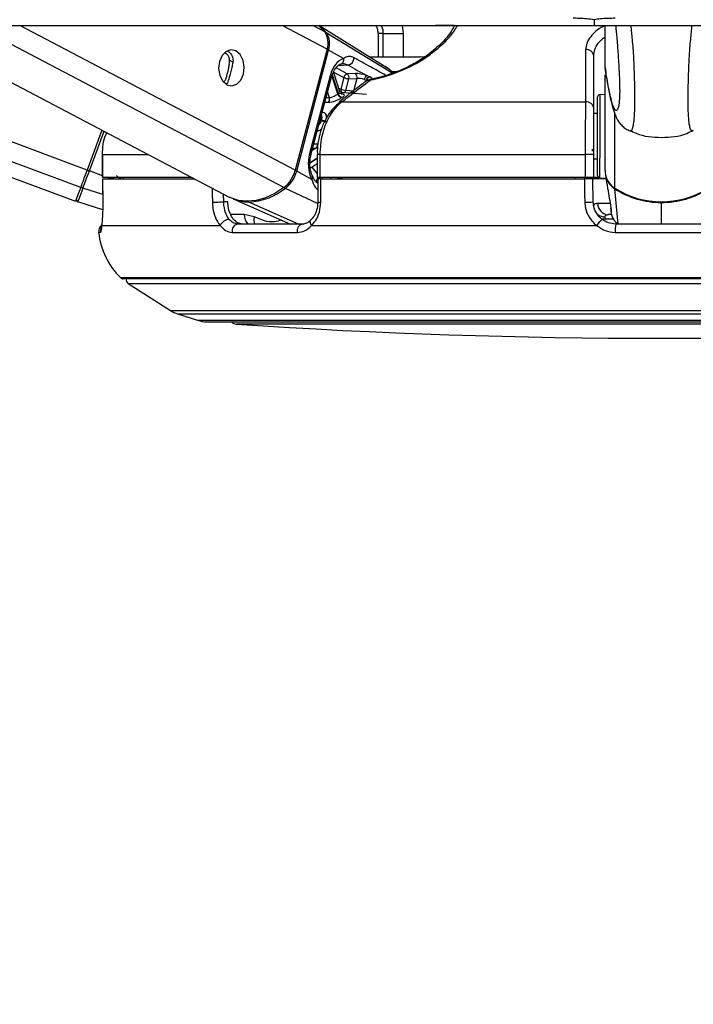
# Model space of a CAD drawing. Header units: millimetres. Extents: x 20 to 26560, y 16 to 17993.
# Tile 5 of 95: x 5069 to 5248, y 6387 to 6649. Entities that reach past the tile are written whole.
import ezdxf

# ---------------------------------------------------------------- set-up
doc = ezdxf.new("R2010")
doc.units = ezdxf.units.MM
doc.layers.add('COMPONENT_GEOMETRY', color=7, linetype='Continuous')
doc.styles.add('SLDTEXTSTYLE0', font='TXT', dxfattribs={"width": 0.75})
doc.dimstyles.new('SLDDIMSTYLE0', dxfattribs={"dimtxt": 150, "dimasz": 6.604, "dimexe": 0, "dimexo": 0.0625, "dimgap": 37.5, "dimtad": 0, "dimtih": 1, "dimtoh": 1, "dimdec": 0, "dimlfac": 0.5, "dimrnd": 1e-09, "dimzin": 12, "dimdsep": 46, "dimtxsty": 'SLDTEXTSTYLE0', "dimsah": 1, "dimcen": 0.09, "dimadec": 0, "dimazin": 3, "dimtfac": 1, "dimtdec": 0, "dimtofl": 0, "dimtmove": 0, "dimatfit": 3, "dimfxl": 1, "dimfrac": 2, "dimtolj": 1, "dimtzin": 12, "dimarcsym": 0})

# ---------------------------------------------------------------- blocks, each defined once
blk = doc.blocks.new('_D_2')
at = {"layer": 'COMPONENT_GEOMETRY', "color": 7, "ltscale": 2}
for p, q in [((9012.3, 8122.33), (943.85, 8122.33)), ((950.2, 8122.33), (950.2, 5128.74)), ((950.2, 1897.03), (950.2, 4890.62)), ((8163.95, 1897.03), (943.85, 1897.03))]:
    blk.add_line(p, q, dxfattribs=at)
for points in [[(950.2, 8122.33), (949.19, 8115.72), (951.22, 8115.72)], [(950.2, 1897.03), (951.22, 1903.63), (949.19, 1903.63)]]:
    blk.add_solid(points, dxfattribs=at)
at = {"layer": 'COMPONENT_GEOMETRY', "color": 7, "ltscale": 2, "insert": (728.54, 5083.98), "char_height": 150, "attachment_point": 1, "style": 'SLDTEXTSTYLE0'}
blk.add_mtext('3113', dxfattribs=at)
blk = doc.blocks.new('_D_4')
at = {"layer": 'COMPONENT_GEOMETRY', "color": 7, "ltscale": 2}
for p, q in [((1221.17, 6646.69), (1221.17, 2855.51)), ((10006.46, 2222.87), (10006.46, 2868.21)), ((1221.17, 2861.86), (5392.15, 2861.86)), ((10006.46, 2861.86), (5835.48, 2861.86))]:
    blk.add_line(p, q, dxfattribs=at)
for points in [[(1221.17, 2861.86), (1227.77, 2860.85), (1227.77, 2862.88)], [(10006.46, 2861.86), (9999.86, 2862.88), (9999.86, 2860.85)]]:
    blk.add_solid(points, dxfattribs=at)
at = {"layer": 'COMPONENT_GEOMETRY', "color": 7, "ltscale": 2, "insert": (5392.15, 2936.16), "char_height": 150, "attachment_point": 1, "style": 'SLDTEXTSTYLE0'}
blk.add_mtext('4393', dxfattribs=at)

msp = doc.modelspace()

# ---------------------------------------------------------------- linework, layer by layer
at = {"color": 7, "linetype": 'Continuous', "lineweight": 25, "ltscale": 2}
for p, q in [((2393.3, 6647.65), (5221.54, 6647.65)), ((4958.1, 6647.65), (5083.61, 6600.96)), ((5037.74, 6647.65), (5124.49, 6602.04)), ((5165.22, 6637.17), (5148.27, 6647.65)), ((5164.05, 6645.51), (5164.05, 6639.36)), ((5170.85, 6645.51), (5170.55, 6647.65)), ((5170.85, 6639.36), (5170.85, 6645.51)), ((5184.41, 6647.65), (5179.35, 6647.65)), ((5221.54, 6647.65), (8052.01, 6647.65)), ((5224.46, 6636.39), (5224.48, 6647.65)), ((5150.51, 6641.37), (5142.03, 6609.17)), ((5142.42, 6608.95), (5150.9, 6641.15)), ((5154.9, 6638.92), (5150.9, 6641.15)), ((5176.35, 6639.23), (5175.29, 6639.36)), ((5221.42, 6625.61), (5221.42, 6639.5)), ((5153.99, 6629.89), (5152.23, 6635.34)), ((5158.03, 6634.89), (5155.88, 6634.81)), ((5224.46, 6636.39), (5224.46, 6636.38)), ((5224.46, 6636.38), (5224.63, 6635.47)), ((5124.01, 6632.38), (5123.8, 6632.13)), ((5151.29, 6634.3), (5145.86, 6613.67)), ((5146.22, 6613.3), (5151.65, 6633.92)), ((5154.97, 6633.87), (5154.14, 6630.76)), ((5155.48, 6630.41), (5156.3, 6633.52)), ((5156.3, 6633.52), (5158.45, 6633.61)), ((5158.45, 6633.61), (5157.56, 6630.24)), ((5160.39, 6633.32), (5160.88, 6633.12)), ((5161.73, 6634.05), (5161.04, 6634.37)), ((5161.34, 6633.02), (5161.29, 6632.99)), ((5224.43, 6609.07), (5224.46, 6634.58)), ((5160.96, 6629.31), (5154.27, 6629.82)), ((5157.56, 6630.24), (5155.48, 6630.41)), ((5153.85, 6627.22), (5153.79, 6627.18)), ((5154.44, 6627.36), (5219.28, 6627.36)), ((5224.46, 6629.33), (5223.02, 6629.25)), ((5222.45, 6624.23), (5221.42, 6624.23)), ((5090.63, 6619.85), (5086.68, 6609.23)), ((5090.77, 6613.36), (5090.77, 6607.36)), ((5090.77, 6613.36), (5090.79, 6613.36)), ((5090.79, 6607.36), (5090.79, 6613.36)), ((5147.87, 6613.36), (5147.87, 6607.36)), ((5148.66, 6613.36), (5219.15, 6613.36)), ((5148.66, 6607.36), (5148.66, 6613.36)), ((5221.42, 6613.36), (5219.15, 6613.36)), ((5219.15, 6613.36), (5219.15, 6607.36)), ((5221.42, 6607.36), (5221.42, 6613.36)), ((5221.42, 6612.23), (5222.43, 6612.23)), ((5146.42, 6606.72), (5142.42, 6608.95)), ((5146.03, 6609.75), (5147.87, 6610.94)), ((5090.77, 6607.36), (5090.79, 6607.36)), ((5090.79, 6607.36), (5114.31, 6607.36)), ((5090.81, 6606.86), (5090.9, 6600.69)), ((5090.82, 6606.86), (5115.34, 6606.86)), ((5090.82, 6606.86), (5090.83, 6606.86)), ((5096.25, 6607.36), (5096.26, 6606.86)), ((5147.87, 6607.36), (5148.66, 6607.36)), ((5148.04, 6606.86), (5148.03, 6600.72)), ((5148.66, 6607.36), (5219.15, 6607.36)), ((5148.83, 6606.86), (5218.93, 6606.86)), ((5154.45, 6607.36), (5154.45, 6606.86)), ((5216.42, 6607.36), (5216.42, 6606.86)), ((5219.15, 6607.36), (5221.42, 6607.36)), ((5221.21, 6606.86), (5221.2, 6607.36)), ((5221.31, 6600.75), (5221.21, 6606.86)), ((5224.7, 6606.86), (5221.21, 6606.86)), ((5221.42, 6607.36), (5222.62, 6607.36)), ((5223, 6607.2), (5224.67, 6607.11)), ((5224.52, 6608.06), (5224.92, 6605.46)), ((5090.9, 6598.68), (5084.21, 6600.77)), ((5125.53, 6601.56), (5140.79, 6594.86)), ((5090.92, 6600.68), (5090.9, 6600.69)), ((5124.11, 6600.75), (5123.01, 6600.75)), ((5131.12, 6596.77), (5128.49, 6597.41)), ((5224.55, 6596.21), (5224.48, 6596.8)), ((5226.23, 6597.36), (5225.23, 6597.36)), ((5090.62, 6594.46), (5090.63, 6594.78)), ((5090.62, 6594.46), (5122.06, 6594.46)), ((5143.9, 6594.86), (5126.78, 6594.86)), ((5146.35, 6594.46), (5222.24, 6594.46)), ((5251.52, 6594.86), (5227.31, 6594.86)), ((5125.27, 6592.64), (5142.62, 6592.64)), ((5227.15, 6592.64), (5251.68, 6592.64)), ((5382.52, 6580.26), (5096.31, 6580.26)), ((5097.57, 6579.08), (5108.88, 6571.85)), ((5110.72, 6570.98), (5116.04, 6569.25)), ((5118.52, 6568.86), (5360.32, 6568.86))]:
    msp.add_line(p, q, dxfattribs=at)
at = {"color": 8, "linetype": 'Continuous', "lineweight": 25, "ltscale": 2}
for p, q in [((5084.97, 6604.62), (4969.29, 6647.65)), ((5086.68, 6609.23), (4983.41, 6647.65)), ((5139, 6604.55), (5057.01, 6647.65)), ((5142.03, 6609.17), (5068.82, 6647.65)), ((5150.51, 6641.37), (5138.55, 6647.65)), ((5149.91, 6645.99), (5146.73, 6647.65)), ((5167.8, 6634.96), (5150.3, 6645.74)), ((5165.32, 6645.51), (5164.07, 6645.51)), ((5165.32, 6645.51), (5170.8, 6645.51)), ((5125.45, 6637.89), (5124.58, 6638.34)), ((5152.24, 6635.3), (5154.97, 6633.87)), ((5155.88, 6634.81), (5152.88, 6636.39)), ((5156.08, 6637.16), (5153.46, 6636.99)), ((5168.9, 6635.36), (5167.79, 6635.36)), ((5123.8, 6632.13), (5123.11, 6632.49)), ((5153.39, 6629.39), (5151.79, 6634.35)), ((5151.86, 6634.57), (5153.51, 6629.47)), ((5150.6, 6629.95), (5151.09, 6628.46)), ((5151.09, 6628.46), (5150.22, 6628.48)), ((5148.92, 6622.48), (5148.67, 6622.61)), ((5148.72, 6622.78), (5148.96, 6622.65)), ((5227, 6604.45), (5227.02, 6624.16)), ((5087.28, 6609.01), (5091.19, 6619.55)), ((5147.55, 6615.01), (5146.49, 6614.33)), ((5146.68, 6615.05), (5147.55, 6615.01)), ((5147.94, 6616.11), (5146.97, 6616.15)), ((5090.79, 6613.36), (5102.97, 6613.36)), ((5145.97, 6611.23), (5147.87, 6612.46)), ((5147.87, 6612.26), (5145.97, 6611.03)), ((5148.66, 6613.36), (5147.87, 6613.36)), ((5090.77, 6607.71), (5087.28, 6609.01)), ((5093.07, 6606.86), (5091.73, 6607.36)), ((5095.4, 6606.86), (5094.47, 6607.76)), ((5095.03, 6607.36), (5095.05, 6607.34)), ((5095.25, 6607.36), (5095.33, 6607.26)), ((5147.98, 6607.36), (5147.63, 6606.02)), ((5149.27, 6606.86), (5149.41, 6607.36)), ((5151.53, 6607.36), (5151.4, 6606.86)), ((5153.96, 6606.86), (5153.96, 6606.87)), ((5090.87, 6602.71), (5085.57, 6604.42)), ((5148, 6600.3), (5139.41, 6604.36)), ((5227.92, 6594.86), (5227.02, 6604.26)), ((5123.01, 6600.75), (5122.96, 6602.85)), ((5142.9, 6594.86), (5129.67, 6600.72)), ((5225.74, 6600.31), (5222.52, 6600.31)), ((5239.41, 6594.86), (5239.42, 6600.59)), ((5128.49, 6597.41), (5124.87, 6597.41)), ((5224.55, 6596.21), (5226.63, 6596.21)), ((5090.25, 6592.64), (5089.75, 6592.64)), ((5383.22, 6580.55), (5095.61, 6580.55)), ((5097.57, 6579.08), (5381.26, 6579.08)), ((5108.88, 6571.85), (5369.95, 6571.85)), ((5110.72, 6570.98), (5368.11, 6570.98)), ((5116.04, 6569.25), (5362.79, 6569.25)), ((5331.99, 6568.23), (5126.4, 6568.23))]:
    msp.add_line(p, q, dxfattribs=at)
at = {"color": 7, "linetype": 'Continuous', "lineweight": 25, "ltscale": 2, "flags": 128}
for points in [[(5148.21, 6647.64), (5148.31, 6647.56), (5149.91, 6645.99)], [(5126.25, 6640.91), (5124.94, 6641.21), (5123.65, 6640.78), (5122.58, 6639.68), (5121.89, 6638.09), (5121.67, 6636.24), (5121.98, 6634.42), (5122.75, 6632.9), (5123.88, 6631.92), (5125.19, 6631.62), (5126.48, 6632.05), (5127.55, 6633.15), (5128.25, 6634.74), (5128.46, 6636.59), (5128.15, 6638.41), (5127.38, 6639.93), (5126.25, 6640.91)], [(5162.12, 6633.37), (5162.15, 6633.37), (5162.19, 6633.37)], [(5222.45, 6621.85), (5222.45, 6624.26), (5222.45, 6626.26), (5222.45, 6627.71), (5222.45, 6628.51), (5222.45, 6628.66)], [(5222.43, 6607.8), (5222.43, 6607.84), (5222.43, 6608.45), (5222.43, 6609.72), (5222.43, 6611.57), (5222.44, 6613.87), (5222.44, 6616.48), (5222.44, 6619.2), (5222.45, 6621.85)], [(5086.68, 6609.23), (5086.43, 6608.56), (5086.19, 6607.89), (5085.94, 6607.25), (5085.72, 6606.63), (5085.5, 6606.05), (5085.3, 6605.52), (5085.12, 6605.04), (5084.97, 6604.62)], [(5085.57, 6604.42), (5085.72, 6604.84), (5085.9, 6605.32), (5086.1, 6605.85), (5086.31, 6606.43), (5086.54, 6607.04), (5086.78, 6607.68), (5087.03, 6608.34), (5087.28, 6609.01)], [(5086.68, 6609.23), (5086.69, 6609.23), (5086.73, 6609.22), (5086.78, 6609.2), (5086.86, 6609.17), (5086.95, 6609.14), (5087.05, 6609.1), (5087.16, 6609.06), (5087.28, 6609.01)], [(5090.92, 6600.68), (5090.86, 6604.68), (5090.82, 6606.86)], [(5148.82, 6600.68), (5148.82, 6604.68), (5148.83, 6606.86)], [(5218.93, 6606.86), (5219, 6602.86), (5219.04, 6600.68)], [(5084.97, 6604.62), (5084.38, 6603.05), (5083.95, 6601.9), (5083.69, 6601.2), (5083.61, 6600.96)], [(5085.57, 6604.42), (5085.26, 6603.59), (5084.98, 6602.86), (5084.75, 6602.23), (5084.56, 6601.71), (5084.41, 6601.3), (5084.3, 6601.01), (5084.23, 6600.83), (5084.21, 6600.77)], [(5139, 6604.55), (5136.57, 6602.99), (5134.1, 6601.84), (5131.64, 6601.14), (5129.24, 6600.91), (5126.98, 6601.15), (5124.88, 6601.85), (5124.49, 6602.04)], [(5148.11, 6605.62), (5148.05, 6605.65), (5148.04, 6605.65)], [(5120, 6600.68), (5120.3, 6600.69), (5120.65, 6600.7), (5121.04, 6600.71), (5121.46, 6600.72), (5121.89, 6600.73), (5122.3, 6600.74), (5122.68, 6600.75), (5123.01, 6600.75)], [(5226.09, 6598.63), (5225.99, 6598.98), (5225.98, 6599.01)], [(5142.62, 6592.64), (5142.61, 6593.06), (5142.67, 6593.47), (5142.78, 6593.85), (5142.94, 6594.19), (5143.14, 6594.47), (5143.37, 6594.68), (5143.63, 6594.81), (5143.9, 6594.86)]]:
    msp.add_lwpolyline(points, dxfattribs=at)
at = {"color": 8, "linetype": 'Continuous', "lineweight": 25, "ltscale": 2, "flags": 128}
for points in [[(5151.29, 6634.3), (5151.45, 6634.2), (5151.57, 6634.1), (5151.63, 6634.01), (5151.65, 6633.93), (5151.65, 6633.92)], [(5154.14, 6630.76), (5153.82, 6630.8), (5153.69, 6630.81)], [(5223.02, 6629.25), (5223.02, 6629.1), (5223.02, 6628.25), (5223.02, 6626.72), (5223.02, 6624.6), (5223.02, 6622.06)], [(5223.02, 6622.06), (5223.01, 6619.25), (5223.01, 6616.37), (5223.01, 6613.62), (5223, 6611.19), (5223, 6609.23), (5223, 6607.88), (5223, 6607.24), (5223, 6607.2)], [(5145.86, 6613.67), (5146.02, 6613.57), (5146.14, 6613.48), (5146.2, 6613.39), (5146.22, 6613.31), (5146.22, 6613.29)], [(5146.42, 6606.72), (5146.56, 6606.9), (5146.66, 6607.07), (5146.7, 6607.23), (5146.7, 6607.38), (5146.68, 6607.45)], [(5119.92, 6604.45), (5119.95, 6602.86), (5120, 6600.68)], [(5146.35, 6594.46), (5146.18, 6594.79), (5146.07, 6595.1), (5146.02, 6595.39), (5146.04, 6595.64), (5146.13, 6595.85), (5146.2, 6595.93)], [(5223.71, 6596.26), (5223.94, 6596.22), (5224.55, 6596.21)]]:
    msp.add_lwpolyline(points, dxfattribs=at)
at = {"color": 7, "linetype": 'Continuous', "lineweight": 25, "ltscale": 4}
for centre, radius, start, end in [((5142.46, 6639.36), 10.11, 39.108, 55.1833), ((5145.53, 6643.07), 5.26, 341.1447, 33.7282), ((5145.96, 6642.84), 5.23, 341.1516, 33.7211), ((5219.51, 6639.36), 1.91, 4.3456, 97.8278), ((5153.74, 6638.57), 1.21, 283.6018, 16.8487), ((5155.72, 6639.08), 1.95, 280.6139, 0.7186), ((5157.28, 6633.94), 1.21, 344.1312, 51.6983), ((5156.14, 6633.64), 1.2, 102.4187, 168.7468), ((5156.49, 6636.97), 3.46, 243.84, 266.8168), ((5155.13, 6633.85), 1.21, 344.1336, 51.7151), ((5161.98, 6633.07), 1.6, 125.7601, 171.1291), ((5162.09, 6632.87), 1.23, 106.8085, 168.1893), ((5162.21, 6632.8), 1.24, 107.0136, 168.1542), ((5162.52, 6631.41), 2, 101.3999, 127.7261), ((5155.67, 6633.86), 3.45, 243.8284, 266.8284), ((5149.79, 6628.06), 1.35, 323.4625, 16.9959), ((5158.65, 6621.38), 9.59, 122.4485, 123.2901), ((5154.62, 6629.73), 1.27, 195.5835, 258.2705), ((5154.73, 6629.79), 1.26, 194.7654, 258.1258), ((5157.83, 6623.26), 6.27, 122.367, 123.5479), ((5219.51, 6625.46), 1.91, 4.3233, 97.0673), ((5223.05, 6628.66), 0.6, 92.9316, 179.9316), ((5162.94, 6618.88), 14.48, 164.9044, 165.6085), ((5150.44, 6625.66), 3.52, 244.3586, 266.8998), ((5150.48, 6625.68), 3.39, 243.3029, 266.7569), ((5146.76, 6615.92), 1.2, 310.8871, 9.2204), ((5194.51, 6614.06), 26.57, 0.4712, 1.5307), ((5133.74, 6611.31), 8.56, 307.8618, 345.4813), ((5134.18, 6611.08), 8.51, 307.8561, 345.4841), ((5229.97, 6609.12), 5.54, 180.535, 237.5594), ((5223.03, 6607.79), 0.6, 179.9316, 266.9316), ((5230, 6608.93), 5.54, 189.0131, 237.4706), ((5085.69, 6604.97), 0.561, 166.2037, 257.1902), ((5128.98, 6617.41), 16.7, 272.3678, 308.6329), ((5239.45, 6623.68), 22.91, 237.0761, 302.7871), ((5239.39, 6623.31), 22.72, 236.9953, 270.0701), ((5239.5, 6623.31), 22.72, 269.7927, 302.8686), ((5084.39, 6601.35), 0.6, 159.594, 252.594), ((5129.6, 6610.98), 10.26, 246.5909, 270.3722), ((5218.98, 6639.57), 38.89, 270.0868, 273.436), ((5225.38, 6600.21), 2.86, 178.095, 266.912), ((5124.6, 6593.29), 2.8, 92.4026, 155.319), ((5228.15, 6590.67), 7.02, 129.5542, 147.3541), ((5091.74, 6592.86), 2, 126.0162, 186.2162), ((5127.1, 6593.02), 1.87, 99.68, 191.5686), ((5234.26, 6593.23), 7.13, 166.825, 184.7594), ((5109.63, 6594.81), 20, 186.2162, 225.4883), ((5096.31, 6581.26), 1, 225.4883, 270), ((5098.11, 6579.92), 1, 160.3602, 237.4039), ((5113.19, 6578.59), 8, 237.4039, 252), ((5118.52, 6576.86), 8, 252, 270), ((5126.54, 6570.23), 2, 223.253, 266.1738), ((5239.42, 8258.02), 1693.56, 266.17378, 273.82622)]:
    msp.add_arc(centre, radius, start, end, dxfattribs=at)
at = {"color": 8, "linetype": 'Continuous', "lineweight": 25, "ltscale": 4}
for centre, radius, start, end in [((5150.09, 6645.37), 0.431, 60.1159, 95.3211), ((5150.11, 6639.68), 1.67, 61.7629, 76.9217), ((5161.83, 6632.26), 0.911, 82.6358, 122.6073), ((5162.21, 6633.12), 0.265, 108.8027, 171.3316), ((5155.01, 6630.58), 0.887, 168.3871, 242.3205), ((5154.63, 6630.59), 0.87, 289.3589, 347.9311), ((5156.7, 6630.43), 0.88, 291.2457, 347.7616), ((5154.33, 6626.45), 0.91, 83.071, 122.0428), ((5141.58, 6607.33), 1.82, 62.4125, 76.2939), ((5155.88, 6615.82), 11.02, 211.5707, 223.335), ((5155.91, 6615.79), 9.66, 211.1095, 213.6064), ((5076.98, 6628.98), 27.52, 306.5098, 308.225), ((5086.78, 6615.68), 12, 315.4687, 316.1315), ((5099.15, 6611.19), 5.47, 225.8612, 232.2626), ((5155.41, 6606.47), 1.5, 143.589, 164.6524), ((5155.52, 6606.43), 1.48, 141.0623, 163.108), ((5139.87, 6605.23), 0.983, 217.6796, 241.9564), ((5227.44, 6604.24), 0.421, 155.4643, 177.5903), ((5129.87, 6601.13), 0.454, 208.66, 244.0986), ((5244.09, 6600.68), 4.67, 178.7702, 181.0849), ((5148.64, 6605.14), 4.46, 262.1343, 272.3286), ((5131.78, 6597.28), 3.29, 177.8297, 227.453), ((5133.97, 6595.98), 2.96, 164.4187, 202.1752), ((5224.32, 6599.93), 3.13, 232.1654, 272.9766), ((5092.25, 6592.86), 2.01, 154.4432, 186.2047)]:
    msp.add_arc(centre, radius, start, end, dxfattribs=at)
at = {"color": 7, "linetype": 'Continuous', "lineweight": 25, "ltscale": 4}
for centre, major_axis, ratio, start_param, end_param in [((5155.91, 6631.73), (0.18, 7.38), 0.672158, 0.240964, 1.23163), ((5159.78, 6633.91), (2.73, -0.61), 0.282443, 1.155637, 2.32533), ((5159.57, 6632.98), (1.77, -0.35), 0.302428, 1.148306, 2.317999), ((5150.47, 6611.1), (0.18, 7.38), 0.672158, 1.23163, 2.222295)]:
    msp.add_ellipse(centre, major_axis=major_axis, ratio=ratio, start_param=start_param, end_param=end_param, dxfattribs=at)
at = {"color": 8, "linetype": 'Continuous', "lineweight": 25, "ltscale": 4}
msp.add_ellipse((5099.21, 6611.16), major_axis=(6.92, -2.57), ratio=0.999996, start_param=4.039358, end_param=4.132258, dxfattribs=at)
at = {"color": 7, "linetype": 'Continuous', "lineweight": 25, "ltscale": 2}
for points, knots in [([(5221.54, 6649.23), (5220.23, 6649.37), (5218.36, 6649.58), (5216.51, 6649.6), (5215.96, 6649.61)], [0, 0, 0, 0, 0.700733, 1, 1, 1, 1]), ([(5227.12, 6649.61), (5225.82, 6649.58), (5223.96, 6649.53), (5222.1, 6649.3), (5221.54, 6649.23)], [0, 0, 0, 0, 0.700744, 1, 1, 1, 1]), ([(5221.54, 6649.23), (5221.54, 6648.96), (5221.54, 6648.44), (5221.54, 6647.92), (5221.54, 6647.65)], [0, 0, 0, 0, 0.49998, 1, 1, 1, 1]), ([(5184.41, 6647.65), (5184.02, 6646.95), (5182.86, 6644.9), (5180.09, 6642.05), (5176.56, 6639.28), (5173.09, 6637.14), (5168.58, 6635.07), (5164.63, 6633.89), (5162.56, 6633.45), (5162.19, 6633.37)], [0, 0, 0, 0, 0.135085, 0.394094, 0.521611, 0.653057, 0.809325, 0.965891, 1, 1, 1, 1]), ([(5163.43, 6647.65), (5163.45, 6647.62), (5163.7, 6647.36), (5163.97, 6646.62), (5164.02, 6645.9), (5164.05, 6645.51)], [0, 0, 0, 0, 0.053597, 0.47704, 1, 1, 1, 1]), ([(5227.27, 6647.65), (5227.37, 6646.6), (5227.57, 6644.44), (5227.86, 6640.6), (5228.11, 6636.76), (5228.26, 6633.48), (5228.32, 6631.34), (5228.33, 6630.25), (5228.32, 6629.38), (5228.28, 6628.36), (5228.23, 6627.85), (5228.19, 6627.53)], [0, 0, 0, 0, 0.193343, 0.39587, 0.602151, 0.737489, 0.800767, 0.843059, 0.860816, 0.913984, 1, 1, 1, 1]), ([(5124.58, 6638.34), (5124.54, 6638.67), (5124.46, 6639.33), (5123.94, 6640.07), (5123.45, 6640.29), (5123.26, 6640.37)], [0, 0, 0, 0, 0.3716, 0.74272, 1, 1, 1, 1]), ([(5123.98, 6640.88), (5124.25, 6640.72), (5124.85, 6640.36), (5125.43, 6639.3), (5125.53, 6638.35), (5125.44, 6637.85), (5125.43, 6637.77)], [0, 0, 0, 0, 0.271775, 0.612236, 0.939256, 1, 1, 1, 1]), ([(5219.25, 6641.25), (5219.25, 6640.61), (5219.26, 6637.42), (5219.27, 6632.79), (5219.28, 6628.79), (5219.28, 6627.36)], [0, 0, 0, 0, 0.1380993, 0.6904924, 1, 1, 1, 1]), ([(5123.05, 6632.52), (5123.19, 6632.73), (5123.44, 6633.11), (5123.8, 6634.12), (5124.12, 6635.24), (5124.37, 6636.42), (5124.54, 6637.47), (5124.57, 6638.07), (5124.58, 6638.34)], [0, 0, 0, 0, 0.204632, 0.3763399, 0.5488281, 0.70336, 0.8642846, 1, 1, 1, 1]), ([(5125.43, 6637.77), (5125.34, 6637.35), (5125.16, 6636.51), (5124.81, 6635.12), (5124.49, 6633.92), (5124.22, 6633), (5124.08, 6632.59), (5124.01, 6632.38)], [0, 0, 0, 0, 0.222063, 0.445769, 0.64014, 0.821657, 1, 1, 1, 1]), ([(5151.65, 6633.92), (5151.73, 6634.21), (5151.99, 6635.06), (5152.64, 6636.24), (5153.49, 6637.12), (5154, 6637.34), (5154.23, 6637.44)], [0, 0, 0, 0, 0.1564188, 0.4630843, 0.7672947, 1, 1, 1, 1]), ([(5154.03, 6637.4), (5154.33, 6637.47), (5155.02, 6637.65), (5155.7, 6637.34), (5156.08, 6637.16)], [0, 0, 0, 0, 0.4298018, 1, 1, 1, 1]), ([(5157.67, 6639.1), (5157.28, 6639.26), (5156.75, 6639.47), (5155.85, 6639.4), (5155.31, 6639.13), (5154.9, 6638.92)], [0, 0, 0, 0, 0.417865, 0.553994, 1, 1, 1, 1]), ([(5161.68, 6639.36), (5162.13, 6639.36), (5163.28, 6639.36), (5165.99, 6639.36), (5169.17, 6639.36), (5172.09, 6639.36), (5174.38, 6639.36), (5174.99, 6639.36), (5175.29, 6639.36)], [0, 0, 0, 0, 0.112096, 0.28967, 0.467253, 0.644842, 0.82242, 1, 1, 1, 1]), ([(5156.08, 6637.16), (5157.67, 6636.27), (5159.32, 6635.34), (5160.97, 6634.41), (5161.04, 6634.37)], [0, 0, 0, 0, 0.961071, 1, 1, 1, 1]), ([(5168.19, 6635.08), (5167.21, 6635.85), (5166.22, 6636.63), (5165.11, 6637.24), (5165.09, 6637.25)], [0, 0, 0, 0, 0.9816526, 1, 1, 1, 1]), ([(5168.1, 6635.05), (5167.53, 6635.54), (5166.63, 6636.32), (5165.58, 6636.9), (5165.19, 6637.12)], [0, 0, 0, 0, 0.629153, 1, 1, 1, 1]), ([(5224.53, 6635.45), (5224.63, 6634.83), (5224.96, 6632.8), (5225.55, 6629.65), (5226.23, 6626.58), (5226.87, 6624.48), (5227.46, 6623.08), (5228.09, 6622), (5228.9, 6621.04), (5229.79, 6620.23), (5230.63, 6619.85), (5230.97, 6619.7)], [0, 0, 0, 0, 0.095534, 0.316745, 0.559142, 0.724097, 0.818897, 0.880032, 0.929749, 0.971188, 1, 1, 1, 1]), ([(5161.24, 6633.14), (5160.12, 6632.29), (5157.61, 6630.37), (5155.11, 6628.44), (5153.73, 6627.36)], [0, 0, 0, 0, 0.4459213, 1, 1, 1, 1]), ([(5154.44, 6627.36), (5155.27, 6628), (5157.77, 6629.93), (5160.27, 6631.87), (5161.95, 6633.16)], [0, 0, 0, 0, 0.330973, 1, 1, 1, 1]), ([(5160.88, 6633.12), (5160.91, 6633.1), (5160.95, 6633.08), (5160.99, 6633.06), (5161, 6633.06)], [0, 0, 0, 0, 0.76325, 1, 1, 1, 1]), ([(5161.85, 6633.99), (5161.84, 6633.99), (5161.8, 6634.01), (5161.76, 6634.03), (5161.73, 6634.05)], [0, 0, 0, 0, 0.237521, 1, 1, 1, 1]), ([(5162.54, 6633.53), (5162.49, 6633.57), (5162.3, 6633.72), (5162.04, 6633.87), (5161.85, 6633.99)], [0, 0, 0, 0, 0.274424, 1, 1, 1, 1]), ([(5154.4, 6629.41), (5154.4, 6629.41), (5154.42, 6629.41), (5154.34, 6629.43), (5154.18, 6629.55), (5154.02, 6629.74), (5154, 6629.87), (5154, 6629.89)], [0, 0, 0, 0, 0.062936, 0.306022, 0.574731, 0.942729, 1, 1, 1, 1]), ([(5153.82, 6627.14), (5153.28, 6626.71), (5152.07, 6625.72), (5150.53, 6623.59), (5149.2, 6620.96), (5148.31, 6618.01), (5147.88, 6615.43), (5147.91, 6613.86), (5147.92, 6613.36)], [0, 0, 0, 0, 0.148049, 0.335879, 0.527025, 0.717938, 0.908594, 1, 1, 1, 1]), ([(5148.66, 6613.36), (5148.78, 6615.15), (5149.02, 6618.72), (5150.93, 6623.47), (5152.97, 6626.14), (5154.24, 6627.19), (5154.44, 6627.36)], [0, 0, 0, 0, 0.313654, 0.627139, 0.941615, 1, 1, 1, 1]), ([(5150.88, 6627.26), (5151.01, 6627.26), (5151.37, 6627.27), (5152.07, 6627.41), (5152.93, 6627.72), (5153.74, 6628.1), (5154.15, 6628.36), (5154.36, 6628.49)], [0, 0, 0, 0, 0.119621, 0.349309, 0.573003, 0.788411, 1, 1, 1, 1]), ([(5153.39, 6629.39), (5153.25, 6629.3), (5152.97, 6629.12), (5152.43, 6628.82), (5151.87, 6628.58), (5151.41, 6628.46), (5151.17, 6628.46), (5151.09, 6628.46)], [0, 0, 0, 0, 0.219855, 0.440304, 0.663131, 0.885477, 1, 1, 1, 1]), ([(5154.47, 6628.56), (5154.56, 6628.62), (5154.84, 6628.8), (5155.1, 6629.05), (5155.12, 6629.26), (5154.87, 6629.4), (5154.49, 6629.45), (5154.3, 6629.47)], [0, 0, 0, 0, 0.116718, 0.332998, 0.551906, 0.773833, 1, 1, 1, 1]), ([(5219.28, 6627.36), (5219.25, 6626.33), (5219.21, 6624.28), (5219.16, 6619.55), (5219.15, 6615.71), (5219.15, 6613.64), (5219.15, 6613.36)], [0, 0, 0, 0, 0.317082, 0.634488, 0.949901, 1, 1, 1, 1]), ([(5221.42, 6613.36), (5221.42, 6613.61), (5221.42, 6615.42), (5221.42, 6618.78), (5221.42, 6622.92), (5221.42, 6624.71), (5221.42, 6625.61)], [0, 0, 0, 0, 0.050066, 0.365306, 0.682699, 1, 1, 1, 1]), ([(5090.79, 6613.36), (5090.84, 6615.2), (5090.89, 6617.25), (5091.88, 6618.97), (5091.98, 6619.14)], [0, 0, 0, 0, 0.899481, 1, 1, 1, 1]), ([(5231.03, 6619.85), (5231.58, 6619.55), (5234.15, 6618.17), (5239.44, 6617.75), (5244.74, 6618.15), (5247.3, 6619.53), (5247.86, 6619.83)], [0, 0, 0, 0, 0.108388, 0.500002, 0.891606, 1, 1, 1, 1]), ([(5146.67, 6607.45), (5146.56, 6607.7), (5146.24, 6608.45), (5145.92, 6609.96), (5145.89, 6611.75), (5146.12, 6612.83), (5146.22, 6613.3)], [0, 0, 0, 0, 0.152695, 0.457064, 0.763446, 1, 1, 1, 1]), ([(5095.05, 6607.34), (5095.11, 6607.32), (5095.21, 6607.29), (5095.31, 6607.27), (5095.33, 6607.26)], [0, 0, 0, 0, 0.698758, 1, 1, 1, 1]), ([(5148.11, 6605.69), (5147.98, 6605.75), (5147.6, 6605.92), (5147.15, 6606.52), (5146.81, 6607.22), (5146.68, 6607.49)], [0, 0, 0, 0, 0.254025, 0.709604, 1, 1, 1, 1]), ([(5148.83, 6606.86), (5148.66, 6606.86), (5148.34, 6606.86), (5148.07, 6606.86), (5148.06, 6606.86), (5148.06, 6606.86)], [0, 0, 0, 0, 0.3648891, 0.7297597, 1, 1, 1, 1]), ([(5221.21, 6606.86), (5221.19, 6606.86), (5221.14, 6606.86), (5220.8, 6606.86), (5220.29, 6606.86), (5219.64, 6606.86), (5219.17, 6606.86), (5218.93, 6606.86)], [0, 0, 0, 0, 0.197552, 0.395115, 0.592663, 0.790301, 1, 1, 1, 1]), ([(5224.96, 6605.46), (5225, 6605.16), (5225.11, 6604.32), (5225.21, 6603.9), (5225.28, 6603.62)], [0, 0, 0, 0, 0.35284, 1, 1, 1, 1]), ([(5225.28, 6603.62), (5225.41, 6602.81), (5225.67, 6601.15), (5225.95, 6599.48), (5226.09, 6598.63)], [0, 0, 0, 0, 0.4932558, 1, 1, 1, 1]), ([(5090.62, 6594.46), (5090.67, 6594.87), (5090.79, 6595.86), (5090.92, 6598.01), (5090.92, 6599.79), (5090.92, 6600.68)], [0, 0, 0, 0, 0.260352, 0.630692, 1, 1, 1, 1]), ([(5120, 6600.68), (5120.04, 6600.15), (5120.12, 6598.72), (5120.73, 6596.52), (5121.53, 6595.09), (5122.02, 6594.5), (5122.06, 6594.46)], [0, 0, 0, 0, 0.220487, 0.593663, 0.970368, 1, 1, 1, 1]), ([(5124.48, 6596.08), (5124.45, 6596.12), (5124.1, 6596.56), (5123.53, 6597.63), (5123.1, 6599.28), (5123.04, 6600.36), (5123.01, 6600.75)], [0, 0, 0, 0, 0.02954, 0.40554, 0.779016, 1, 1, 1, 1]), ([(5127.98, 6594.86), (5127.55, 6594.93), (5126.67, 6595.06), (5125.52, 6596.1), (5124.65, 6597.63), (5124.2, 6599.28), (5124.13, 6600.35), (5124.11, 6600.75)], [0, 0, 0, 0, 0.2181996, 0.4363952, 0.6543719, 0.8712559, 1, 1, 1, 1]), ([(5148.01, 6600.72), (5148.02, 6600.63), (5148.04, 6599.9), (5147.78, 6598.56), (5147.12, 6596.97), (5146.48, 6596.27), (5146.18, 6595.94)], [0, 0, 0, 0, 0.050111, 0.380216, 0.710997, 1, 1, 1, 1]), ([(5146.35, 6594.46), (5146.72, 6594.87), (5147.61, 6595.86), (5148.6, 6598.01), (5148.74, 6599.79), (5148.82, 6600.68)], [0, 0, 0, 0, 0.2603652, 0.6306924, 1, 1, 1, 1]), ([(5219.04, 6600.68), (5219.08, 6600.15), (5219.2, 6598.72), (5220.14, 6596.52), (5221.41, 6595.09), (5222.18, 6594.5), (5222.24, 6594.46)], [0, 0, 0, 0, 0.220493, 0.593656, 0.970376, 1, 1, 1, 1]), ([(5223.68, 6596.08), (5223.64, 6596.12), (5223.06, 6596.56), (5222.12, 6597.63), (5221.43, 6599.28), (5221.34, 6600.36), (5221.31, 6600.75)], [0, 0, 0, 0, 0.029562, 0.405555, 0.779021, 1, 1, 1, 1]), ([(5222.52, 6600.31), (5222.37, 6600.3), (5221.74, 6600.27), (5221.37, 6600.01), (5221.34, 6599.62), (5221.34, 6599.54)], [0, 0, 0, 0, 0.21314, 0.833706, 1, 1, 1, 1]), ([(5225.98, 6599), (5225.99, 6598.93), (5226.04, 6598.66), (5226.02, 6598.54), (5226.02, 6598.39), (5226.01, 6598.24), (5226.03, 6598.09), (5226.04, 6598.05)], [0, 0, 0, 0, 0.174968, 0.647976, 0.864418, 0.969999, 1, 1, 1, 1]), ([(5126.78, 6594.86), (5126.35, 6594.92), (5125.51, 6595.03), (5124.81, 6595.74), (5124.48, 6596.08)], [0, 0, 0, 0, 0.5195148, 1, 1, 1, 1]), ([(5146.19, 6595.94), (5146.14, 6595.88), (5145.75, 6595.47), (5144.98, 6595.06), (5144.3, 6594.78), (5143.92, 6594.87), (5143.9, 6594.87)], [0, 0, 0, 0, 0.072832, 0.509948, 0.980936, 1, 1, 1, 1]), ([(5227.31, 6594.86), (5226.63, 6594.92), (5225.32, 6595.03), (5224.21, 6595.74), (5223.68, 6596.08)], [0, 0, 0, 0, 0.519515, 1, 1, 1, 1]), ([(5224.48, 6596.8), (5224.48, 6596.86), (5224.46, 6597.09), (5224.62, 6597.26), (5224.93, 6597.35), (5225.12, 6597.35), (5225.23, 6597.36)], [0, 0, 0, 0, 0.167606, 0.639662, 0.784658, 1, 1, 1, 1]), ([(5226.03, 6598.13), (5226.07, 6597.86), (5226.15, 6597.26), (5226.52, 6596.36), (5227.1, 6595.48), (5227.65, 6595.04), (5227.92, 6594.82)], [0, 0, 0, 0, 0.209609, 0.458265, 0.738159, 1, 1, 1, 1]), ([(5226.04, 6598.05), (5226.04, 6598.06), (5226.03, 6598.06), (5226.03, 6598.11), (5226.03, 6598.13)], [0, 0, 0, 0, 0.364653, 1, 1, 1, 1]), ([(5226.1, 6597.65), (5226.19, 6597.31), (5226.32, 6596.76), (5226.74, 6596), (5227.18, 6595.37), (5227.62, 6595.02), (5227.82, 6594.86)], [0, 0, 0, 0, 0.309427, 0.498368, 0.775112, 1, 1, 1, 1]), ([(5090.25, 6592.64), (5090.31, 6592.72), (5090.44, 6592.88), (5090.56, 6593.92), (5090.62, 6594.46)], [0, 0, 0, 0, 0.475858, 1, 1, 1, 1]), ([(5090.63, 6594.78), (5090.62, 6594.7), (5090.56, 6594.26), (5090.51, 6593.86), (5090.45, 6593.62), (5090.46, 6593.65), (5090.46, 6593.66)], [0, 0, 0, 0, 0.123728, 0.667863, 0.972498, 1, 1, 1, 1]), ([(5122.06, 6594.46), (5122.52, 6593.95), (5123.48, 6592.91), (5124.66, 6592.73), (5125.27, 6592.64)], [0, 0, 0, 0, 0.485345, 1, 1, 1, 1]), ([(5142.62, 6592.64), (5143.26, 6592.72), (5144.63, 6592.88), (5145.76, 6593.92), (5146.35, 6594.46)], [0, 0, 0, 0, 0.475847, 1, 1, 1, 1]), ([(5222.24, 6594.46), (5222.95, 6593.95), (5224.43, 6592.91), (5226.23, 6592.73), (5227.15, 6592.64)], [0, 0, 0, 0, 0.485368, 1, 1, 1, 1])]:
    msp.add_open_spline(points, degree=3, knots=knots, dxfattribs=at)
at = {"color": 8, "linetype": 'Continuous', "lineweight": 25, "ltscale": 2}
for points, knots in [([(5161.95, 6633.16), (5162.34, 6633.24), (5164.57, 6633.71), (5168.76, 6634.96), (5173.54, 6637.14), (5177.26, 6639.44), (5181.02, 6642.39), (5183.78, 6645.2), (5184.9, 6647.16), (5185.18, 6647.65)], [0, 0, 0, 0, 0.036347, 0.203693, 0.369915, 0.505475, 0.641423, 0.909373, 1, 1, 1, 1]), ([(5164.84, 6647.65), (5164.89, 6647.59), (5165.35, 6647.01), (5165.33, 6646.22), (5165.32, 6645.51)], [0, 0, 0, 0, 0.106374, 1, 1, 1, 1]), ([(5165.32, 6645.51), (5165.31, 6643.94), (5165.3, 6641.89), (5165.31, 6639.84), (5165.31, 6639.36)], [0, 0, 0, 0, 0.7663145, 1, 1, 1, 1]), ([(5224.48, 6647.59), (5224.31, 6647.53), (5222.49, 6646.79), (5220.84, 6645.1), (5219.45, 6642.99), (5219.32, 6641.83), (5219.25, 6641.25)], [0, 0, 0, 0, 0.044687, 0.484515, 0.742243, 1, 1, 1, 1]), ([(5231, 6619.76), (5231.07, 6619.7), (5231.38, 6619.43), (5231.76, 6620.06), (5232.13, 6621.8), (5232.29, 6623.78), (5232.35, 6626.13), (5232.36, 6628.32), (5232.36, 6630.92), (5232.28, 6634.84), (5232.09, 6639.36), (5231.76, 6643.82), (5231.5, 6646.46), (5231.38, 6647.65)], [0, 0, 0, 0, 0.055119, 0.255809, 0.342781, 0.448005, 0.509474, 0.536193, 0.599989, 0.667421, 0.771173, 0.895997, 1, 1, 1, 1]), ([(5247.89, 6619.74), (5247.82, 6619.68), (5247.5, 6619.41), (5247.13, 6620.04), (5246.76, 6621.78), (5246.6, 6623.76), (5246.55, 6626.11), (5246.55, 6628.31), (5246.56, 6630.9), (5246.64, 6634.82), (5246.85, 6639.36), (5247.18, 6643.84), (5247.45, 6646.47), (5247.57, 6647.65)], [0, 0, 0, 0, 0.054574, 0.25527, 0.342245, 0.447472, 0.508943, 0.535661, 0.599462, 0.666896, 0.770649, 0.897, 1, 1, 1, 1]), ([(5221.42, 6639.5), (5221.59, 6640.68), (5221.85, 6642.53), (5223.78, 6644.14), (5224.47, 6644.71)], [0, 0, 0, 0, 0.6419709, 1, 1, 1, 1]), ([(5166.08, 6634.45), (5164.73, 6635.19), (5161.93, 6636.74), (5159.12, 6638.29), (5157.67, 6639.1)], [0, 0, 0, 0, 0.48147, 1, 1, 1, 1]), ([(5151.6, 6635.36), (5151.66, 6635.44), (5151.79, 6635.65), (5151.9, 6635.8), (5152, 6635.94), (5152.01, 6635.96), (5152.02, 6635.98)], [0, 0, 0, 0, 0.229763, 0.56388, 0.611031, 1, 1, 1, 1]), ([(5228.19, 6627.53), (5228.18, 6627.33), (5228.12, 6626.54), (5227.88, 6625.52), (5227.5, 6624.81), (5226.93, 6625.36), (5226.18, 6627.37), (5225.33, 6631.08), (5224.73, 6634.78), (5224.46, 6636.39)], [0, 0, 0, 0, 0.018734, 0.072696, 0.210414, 0.343598, 0.531685, 0.796928, 1, 1, 1, 1]), ([(5153.98, 6629.89), (5153.98, 6629.86), (5153.97, 6629.79), (5153.77, 6629.63), (5153.58, 6629.51), (5153.51, 6629.47)], [0, 0, 0, 0, 0.372714, 0.778989, 1, 1, 1, 1]), ([(5149.9, 6627.28), (5150.01, 6627.28), (5150.34, 6627.27), (5150.67, 6627.26), (5150.88, 6627.26)], [0, 0, 0, 0, 0.347961, 1, 1, 1, 1]), ([(5150.38, 6623.13), (5150.39, 6623.25), (5150.41, 6623.63), (5150.2, 6624.1), (5149.79, 6624.52), (5149.38, 6624.61), (5149.16, 6624.65)], [0, 0, 0, 0, 0.130773, 0.416052, 0.705282, 1, 1, 1, 1]), ([(5148.92, 6622.48), (5148.86, 6622.29), (5148.74, 6621.91), (5148.52, 6621.48), (5148.36, 6621.31), (5148.32, 6621.27)], [0, 0, 0, 0, 0.429048, 0.859391, 1, 1, 1, 1]), ([(5148.98, 6623.78), (5149.01, 6623.69), (5149.09, 6623.46), (5149.06, 6623.05), (5148.99, 6622.76), (5148.96, 6622.65)], [0, 0, 0, 0, 0.330859, 0.764222, 1, 1, 1, 1]), ([(5147.85, 6619.67), (5147.97, 6619.68), (5148.33, 6619.73), (5148.75, 6619.89), (5149, 6620.14), (5149.05, 6620.2)], [0, 0, 0, 0, 0.293277, 0.856469, 1, 1, 1, 1]), ([(5146.42, 6606.72), (5146.67, 6605.98), (5147.05, 6604.83), (5147.78, 6604.23), (5148.04, 6604.02)], [0, 0, 0, 0, 0.652173, 1, 1, 1, 1]), ([(5152.95, 6607.36), (5153.04, 6607.32), (5153.32, 6607.21), (5153.67, 6607.02), (5153.89, 6606.91), (5153.96, 6606.87)], [0, 0, 0, 0, 0.235459, 0.730601, 1, 1, 1, 1]), ([(5226.09, 6598.63), (5226.1, 6598.33), (5226.12, 6597.87), (5226.06, 6598.01), (5226.04, 6598.05)], [0, 0, 0, 0, 0.667646, 1, 1, 1, 1]), ([(5138.41, 6595.9), (5137.78, 6595.72), (5135.36, 6594.99), (5132.93, 6596.01), (5131.12, 6596.77)], [0, 0, 0, 0, 0.259349, 1, 1, 1, 1])]:
    msp.add_open_spline(points, degree=3, knots=knots, dxfattribs=at)

# ---------------------------------------------------------------- dimensions: what is measured, and where the dimension line sits
at = {"layer": 'COMPONENT_GEOMETRY', "color": 7, "ltscale": 2}
dim = msp.add_linear_dim(base=(950.2, 8122.33), p1=(8166.49, 1897.03), p2=(9014.84, 8122.33), angle=90, dimstyle='SLDDIMSTYLE0', dxfattribs=at)
dim.commit()
dim.dimension.update_dxf_attribs({"geometry": '_D_2', "text_midpoint": (950.2, 5009.68), "dimtype": 160})
dim = msp.add_linear_dim(base=(1221.17, 2861.86), p1=(10006.46, 2220.33), p2=(1221.17, 6649.23), dimstyle='SLDDIMSTYLE0', dxfattribs=at)
dim.commit()
dim.dimension.update_dxf_attribs({"geometry": '_D_4', "text_midpoint": (5613.81, 2861.86), "dimtype": 160})

doc.saveas('drawing.dxf')
